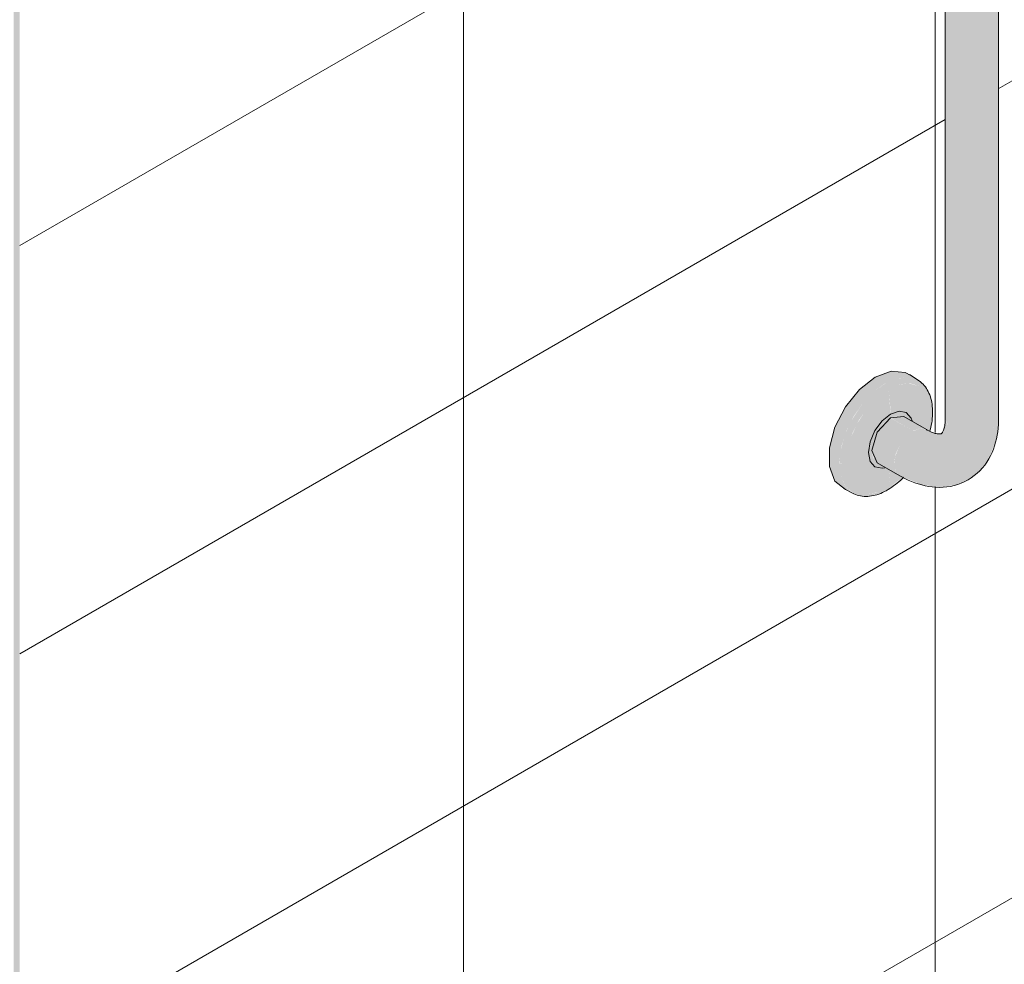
# Model space of a CAD drawing. Header units: metres. Extents: x -5.4 to 6.1, y -8 to 2.6.
# Tile 11 of 81: x 2.916 to 3.507, y -6.144 to -5.578. Entities that reach past the tile are written whole.
import ezdxf

# ---------------------------------------------------------------- set-up
doc = ezdxf.new("R2010")
doc.units = ezdxf.units.M
for name, color, linetype, lineweight in [('A-WALL-PATT', 7, 'Continuous', 5), ('I-WALL', 7, 'Continuous', 5), ('P-SANR-FIXT', 7, 'Continuous', 5)]:
    doc.layers.add(name, color=color, linetype=linetype, lineweight=lineweight)

# ---------------------------------------------------------------- blocks, each defined once
blk = doc.blocks.new('BARRA DE APOIO EM AÇO INOX 70cm - 2310_E_070_BR_Branco-2807629-ISO_BANHEIRO')
at = {"layer": 'P-SANR-FIXT', "true_color": 0xf4f4f4}
for points in [[(5.12182, -5.82626), (5.12795, -5.82555), (5.13314, -5.82355), (5.13314, -5.33202), (5.12795, -5.33402), (5.12182, -5.33473), (5.1157, -5.33402), (5.11051, -5.33202), (5.10704, -5.32902), (5.10582, -5.32549), (5.10582, -5.81702), (5.10735, -5.82082), (5.11051, -5.82355), (5.1157, -5.82555), (5.11876, -5.82591)], [(5.13314, -5.82355), (5.13661, -5.82055), (5.13782, -5.81702), (5.13782, -5.32549), (5.13661, -5.32902), (5.13314, -5.33202), (5.13314, -5.82232)], [(5.0503, -5.86165), (5.04592, -5.85758), (5.04316, -5.85148), (5.04222, -5.84377), (5.04341, -5.83411), (5.04613, -5.82524), (5.05054, -5.81622), (5.05602, -5.80818), (5.06268, -5.80115), (5.06971, -5.79586), (5.06384, -5.79212), (5.05429, -5.79957), (5.04589, -5.81002), (5.03965, -5.8222), (5.03634, -5.83464), (5.03633, -5.84584), (5.03965, -5.85446), (5.04701, -5.86), (5.04957, -5.86128)], [(5.04416, -5.84422), (5.04613, -5.84378), (5.04746, -5.83411), (5.0503, -5.82547), (5.0539, -5.81813), (5.0599, -5.80973), (5.06518, -5.80415), (5.07243, -5.79905), (5.07849, -5.79647), (5.08468, -5.79586), (5.09001, -5.7975), (5.09409, -5.80129), (5.09666, -5.80697), (5.09754, -5.81414), (5.09822, -5.813), (5.09744, -5.8063), (5.09665, -5.80326), (5.09375, -5.79807), (5.0907, -5.79511), (5.08936, -5.794), (5.08364, -5.79224), (5.07657, -5.79307), (5.06983, -5.79594), (5.06268, -5.80115), (5.05602, -5.80818), (5.04937, -5.81849), (5.04576, -5.8262), (5.04304, -5.83609), (5.04236, -5.84382), (5.04396, -5.84419)], [(5.06983, -5.79594), (5.07813, -5.79278), (5.08389, -5.79231), (5.08915, -5.79387), (5.0818, -5.7893), (5.07339, -5.78855), (5.06384, -5.79212), (5.06971, -5.79586)], [(5.05898, -5.8621), (5.06578, -5.86124), (5.07183, -5.85866), (5.07273, -5.84798), (5.06965, -5.84622), (5.06787, -5.8468), (5.06358, -5.84592), (5.06074, -5.84265), (5.05973, -5.83735), (5.06082, -5.83071), (5.06381, -5.82399), (5.0687, -5.8178), (5.07303, -5.81431), (5.07183, -5.7993), (5.06518, -5.80415), (5.05898, -5.8107), (5.05269, -5.8205), (5.04896, -5.82906), (5.04701, -5.83563), (5.04613, -5.84386), (5.04701, -5.851), (5.04957, -5.85667), (5.05366, -5.86046)], [(5.06794, -5.84681), (5.06942, -5.84606), (5.06503, -5.84353), (5.06258, -5.84071), (5.06172, -5.83621), (5.06258, -5.83071), (5.0658, -5.82403), (5.0687, -5.82011), (5.0732, -5.81655), (5.07736, -5.81511), (5.08134, -5.816), (5.08567, -5.8185), (5.08528, -5.81664), (5.08245, -5.81338), (5.07813, -5.81254), (5.07243, -5.81479), (5.0673, -5.81929), (5.06363, -5.82423), (5.06074, -5.83093), (5.05973, -5.83735), (5.06074, -5.84265), (5.0641, -5.84606), (5.06787, -5.8468)], [(5.07847, -5.85129), (5.07602, -5.84847), (5.07528, -5.84315), (5.07602, -5.83847), (5.07847, -5.83281), (5.08214, -5.82786), (5.08647, -5.82437), (5.07294, -5.81669), (5.06796, -5.82112), (5.06503, -5.82506), (5.06256, -5.83088), (5.06172, -5.83621), (5.06302, -5.84122), (5.06578, -5.84396), (5.07724, -5.85058)], [(5.08647, -5.82437), (5.0908, -5.82286), (5.09369, -5.82313), (5.08029, -5.81567), (5.07724, -5.81515), (5.0732, -5.81671), (5.08601, -5.8241)], [(5.10253, -5.85825), (5.11303, -5.85656), (5.12018, -5.85318), (5.12542, -5.84872), (5.12961, -5.84205), (5.13224, -5.83355), (5.13314, -5.82355), (5.12795, -5.82555), (5.12182, -5.82626), (5.1157, -5.82555), (5.11051, -5.82355), (5.10704, -5.82055), (5.10582, -5.81702), (5.10447, -5.82418), (5.10343, -5.82606), (5.09516, -5.82739), (5.08647, -5.82437), (5.08214, -5.82786), (5.07847, -5.83281), (5.07582, -5.83972), (5.07526, -5.84452), (5.07624, -5.84872), (5.07847, -5.85129), (5.0919, -5.85672), (5.10043, -5.85794)]]:
    blk.add_hatch(color=7, dxfattribs=at).paths.add_polyline_path(points)
h = blk.add_hatch(color=7, dxfattribs=at)
h.paths.add_polyline_path([(5.07183, -5.85866), (5.07962, -5.85261), (5.08018, -5.85202), (5.07598, -5.84985), (5.07277, -5.848), (5.07213, -5.85526)])
h.paths.add_polyline_path([(5.0961, -5.82422), (5.09669, -5.82201), (5.09754, -5.81414), (5.09666, -5.80697), (5.09409, -5.80129), (5.09001, -5.7975), (5.08389, -5.79594), (5.07813, -5.79662), (5.07183, -5.7993), (5.0732, -5.81425), (5.07849, -5.81261), (5.08245, -5.81338), (5.08533, -5.81671), (5.08584, -5.81859), (5.09567, -5.82405)])
h = blk.add_hatch(color=7, dxfattribs=at)
h.paths.add_polyline_path([(5.06013, -5.8636), (5.06794, -5.86146), (5.07484, -5.8574), (5.08062, -5.85222), (5.08018, -5.85202), (5.07722, -5.85474), (5.07183, -5.85866), (5.0649, -5.86152), (5.05898, -5.8621), (5.05341, -5.86024), (5.04937, -5.85622), (5.0469, -5.8501), (5.04613, -5.84382), (5.04416, -5.84422), (5.04226, -5.84409), (5.04316, -5.85148), (5.04613, -5.85778), (5.0509, -5.86189), (5.05468, -5.86309), (5.05602, -5.86342), (5.05898, -5.86355)])
h.paths.add_polyline_path([(5.09651, -5.82438), (5.09758, -5.82024), (5.09805, -5.81361), (5.09754, -5.81414), (5.09624, -5.82376), (5.09628, -5.82429)])
h = blk.add_hatch(color=7, dxfattribs=at)
h.paths.add_polyline_path([(5.11947, -5.85376), (5.12584, -5.84872), (5.13111, -5.84212), (5.13266, -5.8396), (5.13664, -5.82829), (5.13768, -5.81879), (5.13782, -5.81702), (5.1365, -5.82065), (5.13314, -5.82355), (5.13196, -5.83445), (5.12959, -5.84212), (5.12491, -5.84925), (5.12018, -5.85318)])
h.paths.add_polyline_path([(5.09567, -5.82757), (5.10343, -5.82595), (5.10023, -5.82585), (5.09263, -5.82322), (5.0907, -5.8229), (5.08681, -5.82449), (5.09516, -5.82739)])
at = {"layer": 'P-SANR-FIXT'}
for p, q in [((5.10582, -5.32549), (5.10582, -5.81702)), ((5.13782, -5.81702), (5.13782, -5.32549)), ((5.09007, -5.79444), (5.08431, -5.79061)), ((5.08103, -5.81582), (5.07303, -5.81661)), ((5.09447, -5.82358), (5.08103, -5.81582)), ((5.06503, -5.84353), (5.07847, -5.85129)), ((5.04484, -5.85898), (5.05104, -5.86205))]:
    blk.add_line(p, q, dxfattribs=at)
for points in [[(5.06384, -5.79212, 0), (5.05429, -5.79957, 0), (5.04589, -5.81002, 0), (5.03965, -5.8222, 0), (5.03634, -5.83464, 0), (5.03633, -5.84584, 0), (5.03965, -5.85446, 0), (5.04588, -5.85944, 0)], [(5.08509, -5.79117, 0), (5.0818, -5.7893, 0), (5.07339, -5.78855, 0), (5.06384, -5.79212, 0)], [(5.09007, -5.79444, 0), (5.09092, -5.79505, 0), (5.09172, -5.79572, 0), (5.09248, -5.79644, 0), (5.0932, -5.79721, 0), (5.09387, -5.79803, 0), (5.09449, -5.7989, 0), (5.09506, -5.79982, 0), (5.09559, -5.80077, 0), (5.09606, -5.80177, 0), (5.09649, -5.8028, 0), (5.09687, -5.80387, 0), (5.0972, -5.80496, 0), (5.09748, -5.80609, 0), (5.09772, -5.80725, 0), (5.09791, -5.80844, 0), (5.09806, -5.80965, 0), (5.09815, -5.81088, 0), (5.09821, -5.81214, 0), (5.09822, -5.81304, 0)], [(5.06962, -5.8465, 0), (5.06794, -5.84681, 0), (5.06362, -5.84597, 0), (5.06074, -5.84265, 0), (5.05973, -5.83735, 0), (5.06074, -5.83088, 0), (5.06363, -5.82423, 0), (5.06796, -5.8184, 0), (5.07303, -5.81431, 0)], [(5.06503, -5.84353, 0), (5.06172, -5.83621, 0), (5.06503, -5.82506, 0), (5.07303, -5.81661, 0)], [(5.07303, -5.81431, 0), (5.07813, -5.81254, 0), (5.08245, -5.81338, 0), (5.08533, -5.81671, 0), (5.0859, -5.81831, 0)], [(5.09666, -5.82444, 0), (5.09685, -5.82374, 0), (5.09716, -5.82236, 0), (5.09744, -5.82099, 0), (5.09768, -5.81963, 0), (5.09787, -5.81828, 0), (5.09803, -5.81694, 0), (5.09813, -5.81561, 0), (5.0982, -5.8143, 0), (5.09822, -5.81304, 0)], [(5.10347, -5.82605, 0), (5.10351, -5.82603, 0), (5.10356, -5.82599, 0), (5.10362, -5.82594, 0), (5.1037, -5.82586, 0), (5.1038, -5.82575, 0), (5.10392, -5.8256, 0), (5.10407, -5.8254, 0), (5.10423, -5.82513, 0), (5.1044, -5.82481, 0), (5.10459, -5.82442, 0), (5.10478, -5.82395, 0), (5.10497, -5.82342, 0), (5.10515, -5.82281, 0), (5.10532, -5.82213, 0), (5.10547, -5.82137, 0), (5.1056, -5.82055, 0), (5.1057, -5.81966, 0), (5.10578, -5.81871, 0), (5.10582, -5.81769, 0), (5.10582, -5.81702, 0)], [(5.11947, -5.85376, 0), (5.12139, -5.85257, 0), (5.12322, -5.85124, 0), (5.12495, -5.8498, 0), (5.12657, -5.84825, 0), (5.12808, -5.8466, 0), (5.12947, -5.84487, 0), (5.13074, -5.84307, 0), (5.1319, -5.8412, 0), (5.13294, -5.83929, 0), (5.13387, -5.83732, 0), (5.13469, -5.83532, 0), (5.13541, -5.83328, 0), (5.13602, -5.83122, 0), (5.13654, -5.82913, 0), (5.13697, -5.82702, 0), (5.1373, -5.82489, 0), (5.13755, -5.82274, 0), (5.13772, -5.82058, 0), (5.13781, -5.81841, 0), (5.13782, -5.81702, 0)], [(5.10347, -5.82605, 0), (5.10343, -5.82607, 0), (5.10337, -5.8261, 0), (5.1033, -5.82613, 0), (5.10319, -5.82616, 0), (5.10305, -5.82619, 0), (5.10285, -5.82622, 0), (5.1026, -5.82624, 0), (5.1023, -5.82625, 0), (5.10193, -5.82624, 0), (5.10149, -5.82621, 0), (5.101, -5.82614, 0), (5.10044, -5.82603, 0), (5.09982, -5.82588, 0), (5.09914, -5.82569, 0), (5.09842, -5.82544, 0), (5.09764, -5.82515, 0), (5.09682, -5.82479, 0), (5.09595, -5.82438, 0), (5.09506, -5.82391, 0), (5.09447, -5.82358, 0)], [(5.05104, -5.86205, 0), (5.05199, -5.86247, 0), (5.05297, -5.86284, 0), (5.05397, -5.86314, 0), (5.055, -5.86337, 0), (5.05605, -5.86354, 0), (5.05711, -5.86364, 0), (5.05819, -5.86368, 0), (5.05928, -5.86366, 0), (5.06038, -5.86357, 0), (5.06149, -5.86343, 0), (5.0626, -5.86322, 0), (5.06372, -5.86296, 0), (5.06484, -5.86264, 0), (5.06596, -5.86227, 0), (5.06708, -5.86184, 0), (5.0682, -5.86136, 0), (5.06932, -5.86083, 0), (5.07043, -5.86025, 0), (5.07155, -5.85961, 0), (5.07265, -5.85894, 0), (5.07375, -5.85821, 0), (5.07484, -5.85744, 0), (5.07592, -5.85663, 0), (5.07699, -5.85577, 0), (5.07805, -5.85487, 0), (5.07909, -5.85393, 0), (5.08012, -5.85296, 0), (5.08085, -5.85222, 0)], [(5.11947, -5.85376, 0), (5.11747, -5.85483, 0), (5.11541, -5.85575, 0), (5.11329, -5.85652, 0), (5.11114, -5.85715, 0), (5.10896, -5.85764, 0), (5.10677, -5.85798, 0), (5.10457, -5.85818, 0), (5.10238, -5.85825, 0), (5.10019, -5.85819, 0), (5.09803, -5.85802, 0), (5.09588, -5.85773, 0), (5.09376, -5.85733, 0), (5.09167, -5.85683, 0), (5.0896, -5.85623, 0), (5.08756, -5.85555, 0), (5.08554, -5.85477, 0), (5.08356, -5.85392, 0), (5.0816, -5.85298, 0), (5.07968, -5.85197, 0), (5.07847, -5.85129, 0)]]:
    blk.add_polyline3d(points, dxfattribs=at)

msp = doc.modelspace()

# ---------------------------------------------------------------- hatches: boundary and pattern name
at = {"layer": 'A-WALL-PATT', "true_color": 0x808080}
h = msp.add_hatch(dxfattribs=at)
h.set_pattern_fill('FP_20', color=8, style=0, pattern_type=2)
h.set_pattern_definition([(30, (2.61687, -7.111), (-3e-06, 0.244945), []), (90, (2.61687, -7.111), (-0.28284, -0.1633), [])])
h.paths.add_polyline_path([(2.91644, -6.69307), (3.74729, -6.21337), (3.74372, -6.2126), (3.72901, -6.20618), (3.52459, -6.08779), (3.51687, -6.08156), (3.51298, -6.07598), (3.51149, -6.07202), (3.51053, -6.06519), (3.51076, -6.05279), (3.51149, -6.04851), (3.51559, -6.04021), (3.51792, -6.03662), (3.52004, -6.03492), (3.52028, -5.95456), (3.5209, -5.95249), (3.52191, -5.95039), (3.52323, -5.94846), (3.52476, -5.94684), (3.52914, -5.94406), (3.56483, -5.92371), (3.56685, -5.92371), (3.56844, -5.92441), (3.57367, -5.92722), (3.57442, -5.92703), (3.57682, -5.92858), (3.57872, -5.93094), (3.57982, -5.93377), (3.57997, -5.93512), (3.58031, -5.94547), (3.58126, -5.94711), (3.58254, -5.94825), (3.59307, -5.95433), (3.59606, -5.95646), (3.59887, -5.95931), (3.60186, -5.96362), (3.61097, -5.98081), (3.78485, -5.88042), (3.78507, -5.80174), (3.7857, -5.7996), (3.78672, -5.7975), (3.78803, -5.79557), (3.79099, -5.79292), (3.79348, -5.79144), (3.82963, -5.77082), (3.83166, -5.77082), (3.83324, -5.77152), (3.83858, -5.77427), (3.83934, -5.77388), (3.84191, -5.77553), (3.84381, -5.77789), (3.84491, -5.78072), (3.84506, -5.78207), (3.8454, -5.79242), (3.84635, -5.79406), (3.84763, -5.7952), (3.85816, -5.80128), (3.86115, -5.80341), (3.86396, -5.80626), (3.86682, -5.81034), (3.87623, -5.82767), (3.95341, -5.78343), (3.96576, -5.77872), (3.96948, -5.77785), (3.97959, -5.77633), (3.99119, -5.7766), (4.00048, -5.77794), (4.00755, -5.77989), (4.01893, -5.7847), (4.03075, -5.79152), (4.03075, -4.58003), (3.74798, -4.74329), (3.74798, -4.9719), (3.18229, -5.2985), (3.18229, -5.06988), (2.91644, -5.22337), (2.91644, -6.66041)])
h.paths.add_polyline_path([(3.426, -5.8636), (3.42042, -5.86305), (3.41677, -5.86189), (3.41276, -5.85994), (3.41055, -5.85848), (3.40552, -5.85446), (3.4022, -5.84584), (3.40235, -5.83411), (3.40552, -5.8222), (3.412, -5.80972), (3.42016, -5.79957), (3.42971, -5.79212), (3.43926, -5.78855), (3.44767, -5.7893), (3.45689, -5.79538), (3.45962, -5.79807), (3.46253, -5.80332), (3.46346, -5.80697), (3.46399, -5.81414), (3.46293, -5.82222), (3.46253, -5.82444), (3.46698, -5.82591), (3.46947, -5.82585), (3.47093, -5.82237), (3.47169, -5.81702), (3.47153, -5.32432), (3.46955, -5.31279), (3.46614, -5.3041), (3.46236, -5.29696), (3.45682, -5.28941), (3.4521, -5.28406), (3.44613, -5.27948), (3.44071, -5.28422), (3.43561, -5.28728), (3.4337, -5.28834), (3.42485, -5.29036), (3.42042, -5.28987), (3.41677, -5.28871), (3.41276, -5.28676), (3.41055, -5.2853), (3.40552, -5.28128), (3.4022, -5.27266), (3.40235, -5.26093), (3.40552, -5.24902), (3.41248, -5.23595), (3.42016, -5.22639), (3.42971, -5.21894), (3.43926, -5.21537), (3.44767, -5.21612), (3.45689, -5.2222), (3.45962, -5.22489), (3.46253, -5.23014), (3.46368, -5.23595), (3.46399, -5.24096), (3.46293, -5.24904), (3.46253, -5.25185), (3.46921, -5.25664), (3.47599, -5.26285), (3.48357, -5.27144), (3.48996, -5.28067), (3.49512, -5.29047), (3.49842, -5.29803), (3.50231, -5.31254), (3.50369, -5.32726), (3.5034, -5.82055), (3.50237, -5.82926), (3.49811, -5.84028), (3.49545, -5.8443), (3.49078, -5.84946), (3.48451, -5.85412), (3.47889, -5.85656), (3.4684, -5.85825), (3.45652, -5.85654), (3.44658, -5.85226), (3.44071, -5.8574), (3.43561, -5.86046), (3.4337, -5.86152), (3.42751, -5.86319)])
at = {"layer": 'I-WALL', "true_color": 0x808080}
msp.add_hatch(color=8, dxfattribs=at).paths.add_polyline_path([(2.91644, -6.73389), (2.91644, -5.22337), (2.91291, -5.22133), (2.91291, -6.73185)])

# ---------------------------------------------------------------- block references
at = {"layer": 'P-SANR-FIXT'}
msp.add_blockref('BARRA DE APOIO EM AÇO INOX 70cm - 2310_E_070_BR_Branco-2807629-ISO_BANHEIRO', (-1.63413, 0), dxfattribs=at)

doc.saveas('drawing.dxf')
